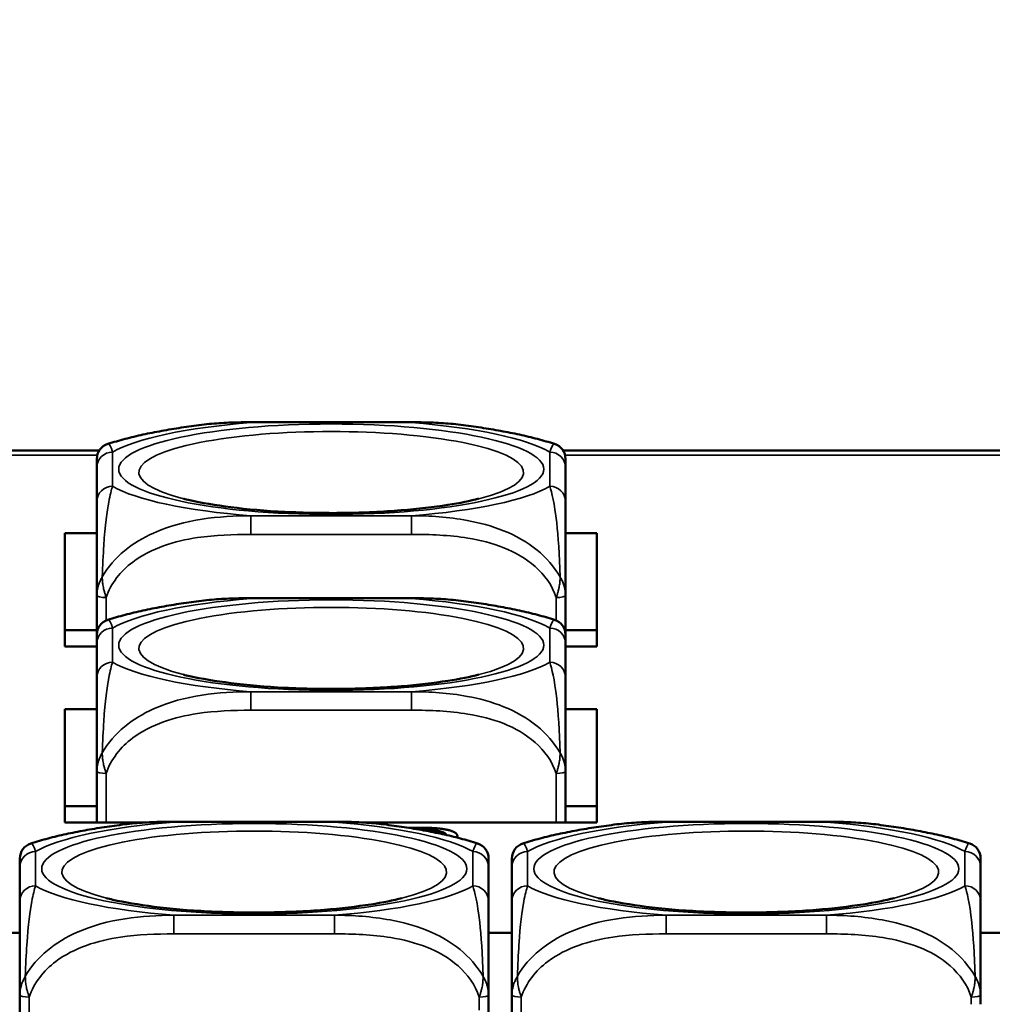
# Model space of a CAD drawing. Header units: inches. Extents: x 3.3 to 58.3, y 0.8 to 38.3.
# Tile 29 of 162: x 25.7 to 26.9, y 4 to 5.2. Entities that reach past the tile are written whole.
import ezdxf

# ---------------------------------------------------------------- set-up
doc = ezdxf.new("R2010")
doc.units = ezdxf.units.IN
doc.header["$MEASUREMENT"] = 0
for name, color, linetype, lineweight in [('Dimension (ANSI)', 7, 'Continuous', 25), ('Visible (ANSI)', 7, 'Continuous', 50), ('Visible Narrow (ANSI)', 7, 'Continuous', 35)]:
    doc.layers.add(name, color=color, linetype=linetype, lineweight=lineweight)
doc.styles.add('Note Text (ANSI)', font='tahoma.ttf')
doc.dimstyles.new('Default (ANSI)', dxfattribs={"dimtxt": 0.75, "dimasz": 0.098425, "dimexe": 0.125, "dimexo": 0.0625, "dimgap": 0.031496, "dimtad": 0, "dimtih": 1, "dimtoh": 1, "dimrnd": 1e-08, "dimzin": 4, "dimdsep": 46, "dimtxsty": 'Note Text (ANSI)', "dimcen": 0.09, "dimdle": 0.393701, "dimclrd": 256, "dimclre": 256, "dimclrt": 256, "dimadec": 0, "dimazin": 1, "dimtfac": 0.16, "dimtofl": 0, "dimtmove": 0, "dimatfit": 3, "dimfxl": 1, "dimtolj": 1, "dimtzin": 4, "dimlwd": -1, "dimlwe": -1, "dimarcsym": 0})

# ---------------------------------------------------------------- blocks, each defined once
blk = doc.blocks.new('*D5')
at = {"layer": 'Defpoints', "color": 0}
for p in [(42.8391, 9.2008), (21.1391, 4.6703), (42.8391, 4.6703)]:
    blk.add_point(p, dxfattribs=at)
at = {"layer": 'Dimension (ANSI)'}
for p, q in [((21.1391, 4.7328), (21.1391, 9.3258)), ((42.8391, 4.7328), (42.8391, 9.3258)), ((21.2375, 9.2008), (30.7235, 9.2008)), ((42.7406, 9.2008), (33.2546, 9.2008))]:
    blk.add_line(p, q, dxfattribs=at)
for points in [[(21.2375, 9.2172), (21.2375, 9.1844), (21.1391, 9.2008)], [(42.7406, 9.2172), (42.7406, 9.1844), (42.8391, 9.2008)]]:
    blk.add_solid(points, dxfattribs=at)
at = {"layer": 'Dimension (ANSI)', "insert": (30.755, 9.5914), "char_height": 0.75, "attachment_point": 1, "style": 'Note Text (ANSI)'}
blk.add_mtext('\\A1;21.70', dxfattribs=at)

msp = doc.modelspace()

# ---------------------------------------------------------------- linework, layer by layer
at = {"layer": 'Visible (ANSI)'}
for p, q in [((25.9697, 4.7117), (26.172, 4.7117)), ((25.4512, 4.676), (25.7785, 4.676)), ((26.3632, 4.676), (27.1125, 4.676)), ((25.7756, 4.6549), (25.7756, 4.6119)), ((26.3661, 4.6119), (26.3661, 4.6549)), ((25.7351, 4.4292), (25.7351, 4.5719)), ((25.7351, 4.5719), (25.7756, 4.5719)), ((26.3661, 4.5719), (26.4056, 4.5719)), ((26.4056, 4.5719), (26.4056, 4.4292)), ((25.7756, 4.4935), (25.7756, 4.4441)), ((25.9697, 4.4902), (26.172, 4.4902)), ((26.3661, 4.4441), (26.3661, 4.4935)), ((25.7756, 4.4498), (25.7351, 4.4498)), ((26.4056, 4.4498), (26.3661, 4.4498)), ((25.7756, 4.4292), (25.7351, 4.4292)), ((25.7756, 4.4333), (25.7756, 4.3903)), ((26.3661, 4.3903), (26.3661, 4.4333)), ((26.4056, 4.4292), (26.3661, 4.4292)), ((25.7351, 4.3504), (25.7756, 4.3504)), ((25.7351, 4.2077), (25.7351, 4.3504)), ((26.3661, 4.3504), (26.4056, 4.3504)), ((26.4056, 4.3504), (26.4056, 4.2077)), ((25.7756, 4.2719), (25.7756, 4.2077)), ((26.3661, 4.2077), (26.3661, 4.2719)), ((25.7756, 4.2283), (25.7351, 4.2283)), ((26.4056, 4.2283), (26.3661, 4.2283)), ((25.8377, 4.2077), (25.7351, 4.2077)), ((25.8727, 4.2085), (26.075, 4.2085)), ((26.4056, 4.2077), (26.11, 4.2077)), ((26.4927, 4.2085), (26.695, 4.2085)), ((26.1686, 4.2009), (26.1816, 4.2009)), ((26.2299, 4.1885), (26.2299, 4.1903)), ((25.6786, 4.1517), (25.6786, 4.1087)), ((26.2691, 4.1087), (26.2691, 4.1517)), ((26.2986, 4.1517), (26.2986, 4.1087)), ((26.8891, 4.1087), (26.8891, 4.1517)), ((25.6491, 4.0688), (25.6786, 4.0688)), ((26.2691, 4.0688), (26.2986, 4.0688)), ((26.8891, 4.0688), (26.9186, 4.0688)), ((25.6786, 3.9903), (25.6786, 3.9378)), ((26.2691, 3.9693), (26.2691, 3.9903)), ((26.2986, 3.9903), (26.2986, 3.9637)), ((26.8891, 3.9786), (26.8891, 3.9903))]:
    msp.add_line(p, q, dxfattribs=at)
for centre, start, end in [((25.7953, 4.6656), 107.6432, 180), ((26.3464, 4.6656), 0, 72.3568), ((25.7953, 4.4441), 107.6432, 180), ((26.3464, 4.4441), 0, 72.3568), ((25.6983, 4.1624), 107.6432, 180), ((26.2494, 4.1624), 0, 72.3568), ((26.3183, 4.1624), 107.6432, 180), ((26.8694, 4.1624), 0, 72.3568)]:
    msp.add_arc(centre, 0.0197, start, end, dxfattribs=at)
for points, degree, knots in [([(25.9076, 4.7085), (25.8989, 4.7074), (25.8904, 4.7062), (25.8736, 4.7037), (25.8654, 4.7023), (25.8493, 4.6994), (25.8414, 4.6978), (25.826, 4.6945), (25.8185, 4.6927), (25.8037, 4.6888), (25.7965, 4.6867), (25.7893, 4.6844)], 3, [3.667393, 3.667393, 3.667393, 3.667393, 3.7579435, 3.7579435, 3.8484939, 3.8484939, 3.9390443, 3.9390443, 4.0295947, 4.0295947, 4.1201451, 4.1201451, 4.1201451, 4.1201451]), ([(25.9076, 4.7085), (25.9118, 4.709), (25.916, 4.7095), (25.9243, 4.7102), (25.9285, 4.7105), (25.9368, 4.711), (25.941, 4.7112), (25.9493, 4.7115), (25.9534, 4.7116), (25.9616, 4.7117), (25.9656, 4.7117), (25.9697, 4.7117)], 3, [-0.408153, -0.408153, -0.408153, -0.408153, -0.3779132, -0.3779132, -0.3476733, -0.3476733, -0.3174335, -0.3174335, -0.2871936, -0.2871936, -0.2569537, -0.2569537, -0.2569537, -0.2569537]), ([(26.172, 4.7117), (26.1761, 4.7117), (26.1801, 4.7117), (26.1883, 4.7116), (26.1924, 4.7115), (26.2007, 4.7112), (26.2049, 4.711), (26.2132, 4.7105), (26.2174, 4.7102), (26.2257, 4.7095), (26.2299, 4.709), (26.2341, 4.7085)], 3, [0.2569517, 0.2569517, 0.2569517, 0.2569517, 0.2872237, 0.2872237, 0.3174956, 0.3174956, 0.3477676, 0.3477676, 0.3780395, 0.3780395, 0.4083115, 0.4083115, 0.4083115, 0.4083115]), ([(26.3524, 4.6844), (26.3453, 4.6867), (26.338, 4.6888), (26.3232, 4.6927), (26.3157, 4.6945), (26.3003, 4.6978), (26.2924, 4.6994), (26.2763, 4.7023), (26.2681, 4.7037), (26.2513, 4.7062), (26.2428, 4.7074), (26.2341, 4.7085)], 3, [2.1581559, 2.1581559, 2.1581559, 2.1581559, 2.2487063, 2.2487063, 2.3392567, 2.3392567, 2.4298072, 2.4298072, 2.5203576, 2.5203576, 2.610908, 2.610908, 2.610908, 2.610908]), ([(25.7756, 4.6656), (25.7756, 4.6656), (25.7756, 4.6655), (25.7756, 4.6651), (25.7756, 4.6637), (25.7756, 4.6597), (25.7756, 4.6549)], 3, [-0.469118, -0.469118, -0.469118, -0.469118, -0.427691, -0.427691, -0.427691, -0.2569517, -0.2569517, -0.2569517, -0.2569517]), ([(26.3661, 4.6549), (26.3661, 4.66), (26.3661, 4.6642), (26.3661, 4.6653), (26.3661, 4.6655), (26.3661, 4.6656), (26.3661, 4.6656)], 3, [0.2569537, 0.2569537, 0.2569537, 0.2569537, 0.4371919, 0.4371919, 0.4371919, 0.468946, 0.468946, 0.468946, 0.468946]), ([(26.257, 4.6155), (26.2463, 4.6127), (26.2329, 4.61), (26.2002, 4.6049), (26.1802, 4.6025), (26.1361, 4.599), (26.1118, 4.5979), (26.0622, 4.5972), (26.0368, 4.5977), (25.9883, 4.6001), (25.9652, 4.6021), (25.9247, 4.6072), (25.907, 4.6103), (25.8899, 4.6142), (25.8872, 4.6148), (25.8847, 4.6155)], 3, [5.410065, 5.410065, 5.410065, 5.410065, 5.649234, 5.649234, 5.925689, 5.925689, 6.220276, 6.220276, 6.52089, 6.52089, 6.81919, 6.81919, 7.104492, 7.104492, 7.16119, 7.16119, 7.16119, 7.16119]), ([(25.7756, 4.6119), (25.7756, 4.6068), (25.7756, 4.6008), (25.7756, 4.592), (25.7756, 4.5805), (25.7756, 4.5637), (25.7756, 4.5382), (25.7756, 4.5251), (25.7756, 4.5097), (25.7756, 4.4935)], 3, [0.2569537, 0.2569537, 0.2569537, 0.2569537, 0.4371919, 0.4371919, 0.4371919, 0.6739428, 0.6739428, 0.6739428, 0.7963818, 0.7963818, 0.7963818, 0.7963818]), ([(26.3661, 4.4935), (26.3661, 4.5126), (26.3661, 4.5307), (26.3661, 4.5453), (26.3661, 4.5679), (26.3661, 4.5829), (26.3661, 4.5934), (26.3661, 4.6015), (26.3661, 4.6071), (26.3661, 4.6119)], 3, [-0.7968224, -0.7968224, -0.7968224, -0.7968224, -0.6514613, -0.6514613, -0.6514613, -0.427691, -0.427691, -0.427691, -0.2569517, -0.2569517, -0.2569517, -0.2569517]), ([(25.9076, 4.4869), (25.9118, 4.4874), (25.916, 4.4879), (25.9243, 4.4886), (25.9285, 4.4889), (25.9368, 4.4894), (25.941, 4.4896), (25.9493, 4.4899), (25.9534, 4.49), (25.9616, 4.4901), (25.9656, 4.4902), (25.9697, 4.4902)], 3, [-0.408153, -0.408153, -0.408153, -0.408153, -0.3779132, -0.3779132, -0.3476733, -0.3476733, -0.3174335, -0.3174335, -0.2871936, -0.2871936, -0.2569537, -0.2569537, -0.2569537, -0.2569537]), ([(26.172, 4.4902), (26.1761, 4.4902), (26.1801, 4.4901), (26.1883, 4.49), (26.1924, 4.4899), (26.2007, 4.4896), (26.2049, 4.4894), (26.2132, 4.4889), (26.2174, 4.4886), (26.2257, 4.4879), (26.2299, 4.4874), (26.2341, 4.4869)], 3, [0.2569517, 0.2569517, 0.2569517, 0.2569517, 0.2872237, 0.2872237, 0.3174956, 0.3174956, 0.3477676, 0.3477676, 0.3780395, 0.3780395, 0.4083115, 0.4083115, 0.4083115, 0.4083115]), ([(25.9076, 4.4869), (25.8989, 4.4858), (25.8904, 4.4847), (25.8736, 4.4821), (25.8654, 4.4808), (25.8493, 4.4778), (25.8414, 4.4762), (25.826, 4.4729), (25.8185, 4.4711), (25.8037, 4.4672), (25.7965, 4.4651), (25.7893, 4.4628)], 3, [3.667393, 3.667393, 3.667393, 3.667393, 3.7579435, 3.7579435, 3.8484939, 3.8484939, 3.9390443, 3.9390443, 4.0295947, 4.0295947, 4.1201451, 4.1201451, 4.1201451, 4.1201451]), ([(26.3524, 4.4628), (26.3453, 4.4651), (26.338, 4.4672), (26.3232, 4.4711), (26.3157, 4.4729), (26.3003, 4.4762), (26.2924, 4.4778), (26.2763, 4.4808), (26.2681, 4.4821), (26.2513, 4.4847), (26.2428, 4.4858), (26.2341, 4.4869)], 3, [2.1581559, 2.1581559, 2.1581559, 2.1581559, 2.2487063, 2.2487063, 2.3392567, 2.3392567, 2.4298072, 2.4298072, 2.5203576, 2.5203576, 2.610908, 2.610908, 2.610908, 2.610908]), ([(25.7756, 4.4441), (25.7756, 4.4441), (25.7756, 4.4439), (25.7756, 4.4435), (25.7756, 4.4421), (25.7756, 4.4381), (25.7756, 4.4333)], 3, [-0.469118, -0.469118, -0.469118, -0.469118, -0.427691, -0.427691, -0.427691, -0.2569517, -0.2569517, -0.2569517, -0.2569517]), ([(26.3661, 4.4333), (26.3661, 4.4384), (26.3661, 4.4426), (26.3661, 4.4437), (26.3661, 4.4439), (26.3661, 4.4441), (26.3661, 4.4441)], 3, [0.2569537, 0.2569537, 0.2569537, 0.2569537, 0.4371919, 0.4371919, 0.4371919, 0.468946, 0.468946, 0.468946, 0.468946]), ([(26.257, 4.3939), (26.2463, 4.3912), (26.2329, 4.3884), (26.2002, 4.3833), (26.1802, 4.381), (26.1361, 4.3774), (26.1118, 4.3763), (26.0622, 4.3756), (26.0368, 4.3761), (25.9883, 4.3786), (25.9652, 4.3806), (25.9247, 4.3857), (25.907, 4.3887), (25.8899, 4.3926), (25.8872, 4.3932), (25.8847, 4.3939)], 3, [5.410065, 5.410065, 5.410065, 5.410065, 5.649234, 5.649234, 5.925689, 5.925689, 6.220276, 6.220276, 6.52089, 6.52089, 6.81919, 6.81919, 7.104492, 7.104492, 7.16119, 7.16119, 7.16119, 7.16119]), ([(25.7756, 4.3903), (25.7756, 4.3852), (25.7756, 4.3792), (25.7756, 4.3704), (25.7756, 4.3589), (25.7756, 4.3421), (25.7756, 4.3166), (25.7756, 4.3035), (25.7756, 4.2881), (25.7756, 4.2719)], 3, [0.2569537, 0.2569537, 0.2569537, 0.2569537, 0.4371919, 0.4371919, 0.4371919, 0.6739428, 0.6739428, 0.6739428, 0.7963818, 0.7963818, 0.7963818, 0.7963818]), ([(26.3661, 4.2719), (26.3661, 4.291), (26.3661, 4.3091), (26.3661, 4.3238), (26.3661, 4.3463), (26.3661, 4.3613), (26.3661, 4.3718), (26.3661, 4.3799), (26.3661, 4.3855), (26.3661, 4.3903)], 3, [-0.7968224, -0.7968224, -0.7968224, -0.7968224, -0.6514613, -0.6514613, -0.6514613, -0.427691, -0.427691, -0.427691, -0.2569517, -0.2569517, -0.2569517, -0.2569517]), ([(25.8106, 4.2053), (25.8019, 4.2042), (25.7934, 4.203), (25.7766, 4.2005), (25.7684, 4.1991), (25.7523, 4.1962), (25.7444, 4.1946), (25.729, 4.1913), (25.7215, 4.1895), (25.7067, 4.1856), (25.6995, 4.1835), (25.6923, 4.1812)], 3, [3.667393, 3.667393, 3.667393, 3.667393, 3.7579435, 3.7579435, 3.8484939, 3.8484939, 3.9390443, 3.9390443, 4.0295947, 4.0295947, 4.1201451, 4.1201451, 4.1201451, 4.1201451]), ([(25.8106, 4.2053), (25.8148, 4.2058), (25.819, 4.2063), (25.8273, 4.207), (25.8315, 4.2073), (25.8398, 4.2078), (25.844, 4.208), (25.8523, 4.2083), (25.8564, 4.2084), (25.8646, 4.2085), (25.8686, 4.2085), (25.8727, 4.2085)], 3, [-0.408153, -0.408153, -0.408153, -0.408153, -0.3779132, -0.3779132, -0.3476733, -0.3476733, -0.3174335, -0.3174335, -0.2871936, -0.2871936, -0.2569537, -0.2569537, -0.2569537, -0.2569537]), ([(26.075, 4.2085), (26.0791, 4.2085), (26.0831, 4.2085), (26.0913, 4.2084), (26.0954, 4.2083), (26.1037, 4.208), (26.1079, 4.2078), (26.1162, 4.2073), (26.1204, 4.207), (26.1287, 4.2063), (26.1329, 4.2058), (26.1371, 4.2053)], 3, [0.2569517, 0.2569517, 0.2569517, 0.2569517, 0.2872237, 0.2872237, 0.3174956, 0.3174956, 0.3477676, 0.3477676, 0.3780395, 0.3780395, 0.4083115, 0.4083115, 0.4083115, 0.4083115]), ([(26.2554, 4.1812), (26.2483, 4.1835), (26.241, 4.1856), (26.2262, 4.1895), (26.2187, 4.1913), (26.2033, 4.1946), (26.1954, 4.1962), (26.1793, 4.1991), (26.1711, 4.2005), (26.1543, 4.203), (26.1458, 4.2042), (26.1371, 4.2053)], 3, [2.1581559, 2.1581559, 2.1581559, 2.1581559, 2.2487063, 2.2487063, 2.3392567, 2.3392567, 2.4298072, 2.4298072, 2.5203576, 2.5203576, 2.610908, 2.610908, 2.610908, 2.610908]), ([(26.4306, 4.2053), (26.4219, 4.2042), (26.4134, 4.203), (26.3966, 4.2005), (26.3884, 4.1991), (26.3723, 4.1962), (26.3644, 4.1946), (26.349, 4.1913), (26.3415, 4.1895), (26.3267, 4.1856), (26.3195, 4.1835), (26.3123, 4.1812)], 3, [3.667393, 3.667393, 3.667393, 3.667393, 3.7579435, 3.7579435, 3.8484939, 3.8484939, 3.9390443, 3.9390443, 4.0295947, 4.0295947, 4.1201451, 4.1201451, 4.1201451, 4.1201451]), ([(26.4306, 4.2053), (26.4348, 4.2058), (26.439, 4.2063), (26.4473, 4.207), (26.4515, 4.2073), (26.4598, 4.2078), (26.464, 4.208), (26.4723, 4.2083), (26.4764, 4.2084), (26.4846, 4.2085), (26.4886, 4.2085), (26.4927, 4.2085)], 3, [-0.408153, -0.408153, -0.408153, -0.408153, -0.3779132, -0.3779132, -0.3476733, -0.3476733, -0.3174335, -0.3174335, -0.2871936, -0.2871936, -0.2569537, -0.2569537, -0.2569537, -0.2569537]), ([(26.695, 4.2085), (26.6991, 4.2085), (26.7031, 4.2085), (26.7113, 4.2084), (26.7154, 4.2083), (26.7237, 4.208), (26.7279, 4.2078), (26.7362, 4.2073), (26.7404, 4.207), (26.7487, 4.2063), (26.7529, 4.2058), (26.7571, 4.2053)], 3, [0.2569517, 0.2569517, 0.2569517, 0.2569517, 0.2872237, 0.2872237, 0.3174956, 0.3174956, 0.3477676, 0.3477676, 0.3780395, 0.3780395, 0.4083115, 0.4083115, 0.4083115, 0.4083115]), ([(26.8754, 4.1812), (26.8683, 4.1835), (26.861, 4.1856), (26.8462, 4.1895), (26.8387, 4.1913), (26.8233, 4.1946), (26.8154, 4.1962), (26.7993, 4.1991), (26.7911, 4.2005), (26.7743, 4.203), (26.7658, 4.2042), (26.7571, 4.2053)], 3, [2.1581559, 2.1581559, 2.1581559, 2.1581559, 2.2487063, 2.2487063, 2.3392567, 2.3392567, 2.4298072, 2.4298072, 2.5203576, 2.5203576, 2.610908, 2.610908, 2.610908, 2.610908]), ([(26.1986, 4.1979), (26.206, 4.1973), (26.2151, 4.1941), (26.216, 4.1918)], 2, [-2, -2, -2, -1, -0.227114, -0.227114, -0.227114]), ([(26.2138, 4.1923), (26.2127, 4.193), (26.206, 4.1954), (26.1986, 4.196)], 2, [0.69387, 0.69387, 0.69387, 1, 2, 2, 2]), ([(25.6786, 4.1624), (25.6786, 4.1624), (25.6786, 4.1623), (25.6786, 4.1619), (25.6786, 4.1605), (25.6786, 4.1565), (25.6786, 4.1517)], 3, [-0.469118, -0.469118, -0.469118, -0.469118, -0.427691, -0.427691, -0.427691, -0.2569517, -0.2569517, -0.2569517, -0.2569517]), ([(26.2691, 4.1517), (26.2691, 4.1568), (26.2691, 4.161), (26.2691, 4.1621), (26.2691, 4.1623), (26.2691, 4.1624), (26.2691, 4.1624)], 3, [0.2569537, 0.2569537, 0.2569537, 0.2569537, 0.4371919, 0.4371919, 0.4371919, 0.468946, 0.468946, 0.468946, 0.468946]), ([(26.2986, 4.1624), (26.2986, 4.1624), (26.2986, 4.1623), (26.2986, 4.1619), (26.2986, 4.1605), (26.2986, 4.1565), (26.2986, 4.1517)], 3, [-0.469118, -0.469118, -0.469118, -0.469118, -0.427691, -0.427691, -0.427691, -0.2569517, -0.2569517, -0.2569517, -0.2569517]), ([(26.8891, 4.1517), (26.8891, 4.1568), (26.8891, 4.161), (26.8891, 4.1621), (26.8891, 4.1623), (26.8891, 4.1624), (26.8891, 4.1624)], 3, [0.2569537, 0.2569537, 0.2569537, 0.2569537, 0.4371919, 0.4371919, 0.4371919, 0.468946, 0.468946, 0.468946, 0.468946]), ([(25.6786, 4.1087), (25.6786, 4.1036), (25.6786, 4.0976), (25.6786, 4.0888), (25.6786, 4.0773), (25.6786, 4.0605), (25.6786, 4.035), (25.6786, 4.0219), (25.6786, 4.0065), (25.6786, 3.9903)], 3, [0.2569537, 0.2569537, 0.2569537, 0.2569537, 0.4371919, 0.4371919, 0.4371919, 0.6739428, 0.6739428, 0.6739428, 0.7963818, 0.7963818, 0.7963818, 0.7963818]), ([(26.16, 4.1123), (26.1493, 4.1095), (26.1359, 4.1068), (26.1032, 4.1017), (26.0832, 4.0993), (26.0391, 4.0958), (26.0148, 4.0947), (25.9652, 4.094), (25.9398, 4.0945), (25.8913, 4.0969), (25.8682, 4.0989), (25.8277, 4.104), (25.81, 4.1071), (25.7929, 4.111), (25.7902, 4.1116), (25.7877, 4.1123)], 3, [5.410065, 5.410065, 5.410065, 5.410065, 5.649234, 5.649234, 5.925689, 5.925689, 6.220276, 6.220276, 6.52089, 6.52089, 6.81919, 6.81919, 7.104492, 7.104492, 7.16119, 7.16119, 7.16119, 7.16119]), ([(26.2691, 3.9903), (26.2691, 4.0094), (26.2691, 4.0275), (26.2691, 4.0421), (26.2691, 4.0647), (26.2691, 4.0797), (26.2691, 4.0902), (26.2691, 4.0983), (26.2691, 4.1039), (26.2691, 4.1087)], 3, [-0.7968224, -0.7968224, -0.7968224, -0.7968224, -0.6514613, -0.6514613, -0.6514613, -0.427691, -0.427691, -0.427691, -0.2569517, -0.2569517, -0.2569517, -0.2569517]), ([(26.2986, 4.1087), (26.2986, 4.1036), (26.2986, 4.0976), (26.2986, 4.0888), (26.2986, 4.0773), (26.2986, 4.0605), (26.2986, 4.035), (26.2986, 4.0219), (26.2986, 4.0065), (26.2986, 3.9903)], 3, [0.2569537, 0.2569537, 0.2569537, 0.2569537, 0.4371919, 0.4371919, 0.4371919, 0.6739428, 0.6739428, 0.6739428, 0.7963818, 0.7963818, 0.7963818, 0.7963818]), ([(26.78, 4.1123), (26.7693, 4.1095), (26.7559, 4.1068), (26.7232, 4.1017), (26.7032, 4.0993), (26.6591, 4.0958), (26.6348, 4.0947), (26.5852, 4.094), (26.5598, 4.0945), (26.5113, 4.0969), (26.4882, 4.0989), (26.4477, 4.104), (26.43, 4.1071), (26.4129, 4.111), (26.4102, 4.1116), (26.4077, 4.1123)], 3, [5.410065, 5.410065, 5.410065, 5.410065, 5.649234, 5.649234, 5.925689, 5.925689, 6.220276, 6.220276, 6.52089, 6.52089, 6.81919, 6.81919, 7.104492, 7.104492, 7.16119, 7.16119, 7.16119, 7.16119]), ([(26.8891, 3.9903), (26.8891, 4.0094), (26.8891, 4.0275), (26.8891, 4.0421), (26.8891, 4.0647), (26.8891, 4.0797), (26.8891, 4.0902), (26.8891, 4.0983), (26.8891, 4.1039), (26.8891, 4.1087)], 3, [-0.7968224, -0.7968224, -0.7968224, -0.7968224, -0.6514613, -0.6514613, -0.6514613, -0.427691, -0.427691, -0.427691, -0.2569517, -0.2569517, -0.2569517, -0.2569517])]:
    msp.add_open_spline(points, degree=degree, knots=knots, dxfattribs=at)
for points in [[(26.1816, 4.2009), (26.1933, 4.2009), (26.1995, 4.2006)], [(26.1836, 4.1983), (26.1937, 4.1983), (26.1986, 4.1979)], [(26.1986, 4.196), (26.1972, 4.1961), (26.1954, 4.1962)], [(26.1995, 4.2006), (26.2081, 4.2001), (26.2141, 4.199)], [(26.2141, 4.199), (26.222, 4.1976), (26.2299, 4.1932), (26.2299, 4.1903)], [(26.2299, 4.1903), (26.2299, 4.1894), (26.2295, 4.1886)]]:
    msp.add_open_spline(points, degree=2, dxfattribs=at)
at = {"layer": 'Visible Narrow (ANSI)'}
for p, q in [((25.9697, 4.7117), (25.9697, 4.7113)), ((25.9697, 4.7113), (26.172, 4.7113)), ((26.172, 4.7117), (26.172, 4.7113)), ((25.7761, 4.6703), (25.4536, 4.6703)), ((25.7953, 4.6311), (25.7953, 4.6742)), ((26.3464, 4.6742), (26.3464, 4.6311)), ((27.1101, 4.6703), (26.3656, 4.6703)), ((26.172, 4.594), (25.9697, 4.594)), ((25.9697, 4.5705), (25.9697, 4.594)), ((26.172, 4.5705), (26.172, 4.594)), ((25.9697, 4.5705), (26.172, 4.5705)), ((25.7874, 4.4621), (25.7874, 4.491)), ((25.9697, 4.4902), (25.9697, 4.4897)), ((25.9697, 4.4897), (26.172, 4.4897)), ((26.172, 4.4902), (26.172, 4.4897)), ((26.3543, 4.491), (26.3543, 4.4621)), ((25.7953, 4.4095), (25.7953, 4.4526)), ((26.3464, 4.4526), (26.3464, 4.4095)), ((26.172, 4.3724), (25.9697, 4.3724)), ((25.9697, 4.349), (25.9697, 4.3724)), ((26.172, 4.349), (26.172, 4.3724)), ((25.9697, 4.349), (26.172, 4.349)), ((25.7874, 4.2077), (25.7874, 4.2694)), ((26.3543, 4.2694), (26.3543, 4.2077)), ((25.8727, 4.2085), (25.8727, 4.2081)), ((25.8727, 4.2081), (26.075, 4.2081)), ((26.075, 4.2085), (26.075, 4.2081)), ((26.4927, 4.2085), (26.4927, 4.2081)), ((26.4927, 4.2081), (26.695, 4.2081)), ((26.695, 4.2085), (26.695, 4.2081)), ((26.1986, 4.196), (26.1986, 4.1979)), ((25.6983, 4.1279), (25.6983, 4.171)), ((26.2494, 4.171), (26.2494, 4.1279)), ((26.3183, 4.1279), (26.3183, 4.171)), ((26.8694, 4.171), (26.8694, 4.1279)), ((26.075, 4.0908), (25.8727, 4.0908)), ((25.8727, 4.0673), (25.8727, 4.0908)), ((26.075, 4.0673), (26.075, 4.0908)), ((26.695, 4.0908), (26.4927, 4.0908)), ((26.4927, 4.0673), (26.4927, 4.0908)), ((26.695, 4.0673), (26.695, 4.0908)), ((25.8727, 4.0673), (26.075, 4.0673)), ((26.4927, 4.0673), (26.695, 4.0673)), ((25.6904, 3.9504), (25.6904, 3.9878)), ((26.2573, 3.9878), (26.2573, 3.9712)), ((26.3104, 3.9611), (26.3104, 3.9878)), ((26.8773, 3.9878), (26.8773, 3.9786))]:
    msp.add_line(p, q, dxfattribs=at)
for centre, major_axis, ratio, start_param, end_param in [((26.0709, 4.6526), (-0.2936, 0), 0.21286, 5.064156, 5.931419), ((26.0709, 4.6485), (-0.2424, 0), 0.21286, 2.446359, 6.978419), ((26.0709, 4.6526), (0.2936, 0), 0.21286, 0.351767, 1.21903), ((25.7953, 4.6549), (-0.0197, 0), 0.977083, 4.712389, 6.283185), ((26.3464, 4.6549), (0.0197, 0), 0.977083, 0, 1.570796), ((25.7953, 4.6119), (-0.0197, 0), 0.977083, 4.712389, 6.283185), ((26.0709, 4.6526), (-0.2936, 0), 0.21286, 0.351767, 1.21903), ((26.0709, 4.6526), (0.2936, 0), 0.21286, 5.064156, 5.931419), ((26.3464, 4.6119), (0.0197, 0), 0.977083, 0, 1.570796), ((25.7874, 4.4935), (-0.0118, 0), 0.21286, 0, 1.570796), ((26.0709, 4.431), (-0.2936, 0), 0.21286, 5.064156, 5.931419), ((26.0709, 4.431), (0.2936, 0), 0.21286, 0.351767, 1.21903), ((26.3543, 4.4935), (0.0118, 0), 0.21286, 4.712389, 6.283185), ((26.0709, 4.427), (-0.2424, 0), 0.21286, 2.446359, 6.978419), ((25.7953, 4.4333), (-0.0197, 0), 0.977083, 4.712389, 6.283185), ((26.3464, 4.4333), (0.0197, 0), 0.977083, 0, 1.570796), ((25.7953, 4.3903), (-0.0197, 0), 0.977083, 4.712389, 6.283185), ((26.0709, 4.431), (-0.2936, 0), 0.21286, 0.351767, 1.21903), ((26.0709, 4.431), (0.2936, 0), 0.21286, 5.064156, 5.931419), ((26.3464, 4.3903), (0.0197, 0), 0.977083, 0, 1.570796), ((25.7874, 4.2719), (-0.0118, 0), 0.21286, 0, 1.570796), ((26.3543, 4.2719), (0.0118, 0), 0.21286, 4.712389, 6.283185), ((25.9739, 4.1494), (-0.2936, 0), 0.21286, 5.064156, 5.931419), ((25.9739, 4.1494), (0.2936, 0), 0.21286, 0.351767, 1.21903), ((26.5939, 4.1494), (-0.2936, 0), 0.21286, 5.064156, 5.931419), ((26.5939, 4.1494), (0.2936, 0), 0.21286, 0.351767, 1.21903), ((25.9739, 4.1453), (-0.2424, 0), 0.21286, 2.446359, 6.978419), ((26.5939, 4.1453), (-0.2424, 0), 0.21286, 2.446359, 6.978419), ((25.6983, 4.1517), (-0.0197, 0), 0.977083, 4.712389, 6.283185), ((26.2494, 4.1517), (0.0197, 0), 0.977083, 0, 1.570796), ((26.3183, 4.1517), (-0.0197, 0), 0.977083, 4.712389, 6.283185), ((26.8694, 4.1517), (0.0197, 0), 0.977083, 0, 1.570796), ((25.6983, 4.1087), (-0.0197, 0), 0.977083, 4.712389, 6.283185), ((25.9739, 4.1494), (-0.2936, 0), 0.21286, 0.351767, 1.21903), ((25.9739, 4.1494), (0.2936, 0), 0.21286, 5.064156, 5.931419), ((26.2494, 4.1087), (0.0197, 0), 0.977083, 0, 1.570796), ((26.3183, 4.1087), (-0.0197, 0), 0.977083, 4.712389, 6.283185), ((26.5939, 4.1494), (-0.2936, 0), 0.21286, 0.351767, 1.21903), ((26.5939, 4.1494), (0.2936, 0), 0.21286, 5.064156, 5.931419), ((26.8694, 4.1087), (0.0197, 0), 0.977083, 0, 1.570796), ((25.6904, 3.9903), (-0.0118, 0), 0.21286, 0, 1.570796), ((26.2573, 3.9903), (0.0118, 0), 0.21286, 4.712389, 6.283185), ((26.3104, 3.9903), (-0.0118, 0), 0.21286, 0, 1.570796), ((26.8773, 3.9903), (0.0118, 0), 0.21286, 4.712389, 6.283185)]:
    msp.add_ellipse(centre, major_axis=major_axis, ratio=ratio, start_param=start_param, end_param=end_param, dxfattribs=at)
for centre in [(26.0709, 4.6526), (26.0709, 4.431), (25.9739, 4.1494), (26.5939, 4.1494)]:
    msp.add_ellipse(centre, major_axis=(-0.2678, 0), ratio=0.21286, dxfattribs=at)
for points in [[(25.9076, 4.7085), (25.9284, 4.7112), (25.949, 4.7118), (25.9697, 4.7113)], [(26.172, 4.7113), (26.1925, 4.7116), (26.2135, 4.7113), (26.2344, 4.7086)], [(25.7953, 4.6742), (25.7936, 4.6804), (25.7914, 4.6853), (25.7893, 4.6845)], [(25.9076, 4.4869), (25.9284, 4.4896), (25.949, 4.4903), (25.9697, 4.4897)], [(26.172, 4.4897), (26.1925, 4.49), (26.2135, 4.4897), (26.2344, 4.4871)], [(25.7953, 4.4526), (25.7936, 4.4588), (25.7914, 4.4637), (25.7893, 4.4629)], [(25.8106, 4.2053), (25.8314, 4.208), (25.852, 4.2086), (25.8727, 4.2081)], [(26.075, 4.2081), (26.0955, 4.2084), (26.1165, 4.2081), (26.1374, 4.2054)], [(26.4306, 4.2053), (26.4514, 4.208), (26.472, 4.2086), (26.4927, 4.2081)], [(26.695, 4.2081), (26.7155, 4.2084), (26.7365, 4.2081), (26.7574, 4.2054)], [(25.6983, 4.171), (25.6966, 4.1772), (25.6944, 4.1821), (25.6923, 4.1813)], [(26.3183, 4.171), (26.3166, 4.1772), (26.3144, 4.1821), (26.3123, 4.1813)]]:
    msp.add_open_spline(points, degree=3, dxfattribs=at)
for points, knots in [([(26.3524, 4.6844), (26.352, 4.6845), (26.3516, 4.6844), (26.3495, 4.6831), (26.3479, 4.6795), (26.3464, 4.6742)], [-0.468946, -0.468946, -0.468946, -0.468946, -0.427691, -0.427691, -0.2569537, -0.2569537, -0.2569537, -0.2569537]), ([(25.7824, 4.517), (25.7829, 4.5313), (25.7836, 4.545), (25.786, 4.5824), (25.7883, 4.5996), (25.7922, 4.6202), (25.7939, 4.6265), (25.7953, 4.6311)], [-0.7478145, -0.7478145, -0.7478145, -0.7478145, -0.6493253, -0.6493253, -0.427691, -0.427691, -0.2569537, -0.2569537, -0.2569537, -0.2569537]), ([(26.3464, 4.6311), (26.3488, 4.6226), (26.3521, 4.6108), (26.3568, 4.5684), (26.3584, 4.5452), (26.3593, 4.517)], [0.2569517, 0.2569517, 0.2569517, 0.2569517, 0.5559983, 0.5559983, 0.7482818, 0.7482818, 0.7482818, 0.7482818]), ([(25.9697, 4.594), (25.9292, 4.5936), (25.8869, 4.5901), (25.8212, 4.5607), (25.7968, 4.5423), (25.7824, 4.517)], [0.2569517, 0.2569517, 0.2569517, 0.2569517, 0.5559983, 0.5559983, 0.7482818, 0.7482818, 0.7482818, 0.7482818]), ([(26.3593, 4.517), (26.3516, 4.5298), (26.3416, 4.5415), (26.3046, 4.5715), (26.2729, 4.5824), (26.2186, 4.5924), (26.1954, 4.594), (26.172, 4.594)], [-0.7478145, -0.7478145, -0.7478145, -0.7478145, -0.6493253, -0.6493253, -0.427691, -0.427691, -0.2569537, -0.2569537, -0.2569537, -0.2569537]), ([(25.7874, 4.491), (25.7931, 4.5088), (25.8056, 4.5243), (25.8208, 4.5357), (25.8443, 4.5533), (25.8734, 4.5621), (25.9025, 4.5664), (25.9246, 4.5697), (25.9473, 4.5705), (25.9697, 4.5705)], [-0.7968224, -0.7968224, -0.7968224, -0.7968224, -0.6514613, -0.6514613, -0.6514613, -0.427691, -0.427691, -0.427691, -0.2569517, -0.2569517, -0.2569517, -0.2569517]), ([(26.172, 4.5705), (26.1957, 4.5705), (26.2197, 4.5696), (26.243, 4.5658), (26.2737, 4.5608), (26.3046, 4.5506), (26.3278, 4.5301), (26.3398, 4.5195), (26.3495, 4.5061), (26.3543, 4.491)], [0.2569537, 0.2569537, 0.2569537, 0.2569537, 0.4371919, 0.4371919, 0.4371919, 0.6739428, 0.6739428, 0.6739428, 0.7963818, 0.7963818, 0.7963818, 0.7963818]), ([(25.7824, 4.517), (25.7816, 4.5156), (25.7808, 4.5142), (25.7794, 4.5111), (25.7787, 4.5095), (25.7778, 4.5069), (25.7775, 4.5059), (25.7771, 4.5044), (25.7769, 4.5039), (25.7766, 4.5026), (25.7765, 4.5018), (25.7761, 4.4998), (25.7759, 4.4986), (25.7756, 4.4961), (25.7756, 4.4948), (25.7756, 4.4935)], [-0.00023197, -0.00023197, -0.00023197, -0.00023197, 0.00913095, 0.00913095, 0.01983142, 0.01983142, 0.02651922, 0.02651922, 0.02986312, 0.02986312, 0.03521335, 0.03521335, 0.04377373, 0.04377373, 0.0532704, 0.0532704, 0.0532704, 0.0532704]), ([(25.7874, 4.491), (25.7869, 4.4924), (25.7864, 4.4938), (25.7855, 4.4966), (25.7851, 4.4979), (25.7845, 4.5001), (25.7843, 4.501), (25.784, 4.5024), (25.7839, 4.5029), (25.7835, 4.5046), (25.7833, 4.5057), (25.7829, 4.5086), (25.7827, 4.5104), (25.7825, 4.5138), (25.7824, 4.5154), (25.7824, 4.517)], [-0.0532704, -0.0532704, -0.0532704, -0.0532704, -0.04377373, -0.04377373, -0.03521335, -0.03521335, -0.02986312, -0.02986312, -0.02651922, -0.02651922, -0.01983142, -0.01983142, -0.00913095, -0.00913095, 0.00023197, 0.00023197, 0.00023197, 0.00023197]), ([(26.3593, 4.517), (26.3593, 4.5154), (26.3592, 4.5138), (26.359, 4.5104), (26.3588, 4.5086), (26.3584, 4.5057), (26.3582, 4.5046), (26.3578, 4.5029), (26.3577, 4.5024), (26.3574, 4.501), (26.3572, 4.5001), (26.3566, 4.4979), (26.3562, 4.4966), (26.3554, 4.4938), (26.3549, 4.4924), (26.3543, 4.491)], [-0.00023197, -0.00023197, -0.00023197, -0.00023197, 0.00913095, 0.00913095, 0.01983142, 0.01983142, 0.02651922, 0.02651922, 0.02986312, 0.02986312, 0.03521335, 0.03521335, 0.04377373, 0.04377373, 0.0532704, 0.0532704, 0.0532704, 0.0532704]), ([(26.3661, 4.4935), (26.3661, 4.4948), (26.3661, 4.4961), (26.3658, 4.4986), (26.3656, 4.4998), (26.3652, 4.5018), (26.3651, 4.5026), (26.3648, 4.5039), (26.3646, 4.5044), (26.3642, 4.5059), (26.3639, 4.5069), (26.363, 4.5095), (26.3623, 4.5111), (26.3609, 4.5142), (26.3601, 4.5156), (26.3593, 4.517)], [-0.0532704, -0.0532704, -0.0532704, -0.0532704, -0.04377373, -0.04377373, -0.03521335, -0.03521335, -0.02986312, -0.02986312, -0.02651922, -0.02651922, -0.01983142, -0.01983142, -0.00913095, -0.00913095, 0.00023197, 0.00023197, 0.00023197, 0.00023197]), ([(26.3524, 4.4628), (26.352, 4.4629), (26.3516, 4.4629), (26.3495, 4.4615), (26.3479, 4.4579), (26.3464, 4.4526)], [-0.468946, -0.468946, -0.468946, -0.468946, -0.427691, -0.427691, -0.2569537, -0.2569537, -0.2569537, -0.2569537]), ([(25.7824, 4.2954), (25.7829, 4.3097), (25.7836, 4.3234), (25.786, 4.3608), (25.7883, 4.378), (25.7922, 4.3986), (25.7939, 4.4049), (25.7953, 4.4095)], [-0.7478145, -0.7478145, -0.7478145, -0.7478145, -0.6493253, -0.6493253, -0.427691, -0.427691, -0.2569537, -0.2569537, -0.2569537, -0.2569537]), ([(26.3464, 4.4095), (26.3488, 4.401), (26.3521, 4.3893), (26.3568, 4.3468), (26.3584, 4.3236), (26.3593, 4.2954)], [0.2569517, 0.2569517, 0.2569517, 0.2569517, 0.5559983, 0.5559983, 0.7482818, 0.7482818, 0.7482818, 0.7482818]), ([(25.9697, 4.3724), (25.9292, 4.372), (25.8869, 4.3685), (25.8212, 4.3391), (25.7968, 4.3208), (25.7824, 4.2954)], [0.2569517, 0.2569517, 0.2569517, 0.2569517, 0.5559983, 0.5559983, 0.7482818, 0.7482818, 0.7482818, 0.7482818]), ([(26.3593, 4.2954), (26.3516, 4.3082), (26.3416, 4.3199), (26.3046, 4.3499), (26.2729, 4.3609), (26.2186, 4.3708), (26.1954, 4.3724), (26.172, 4.3724)], [-0.7478145, -0.7478145, -0.7478145, -0.7478145, -0.6493253, -0.6493253, -0.427691, -0.427691, -0.2569537, -0.2569537, -0.2569537, -0.2569537]), ([(25.7874, 4.2694), (25.7931, 4.2873), (25.8056, 4.3027), (25.8208, 4.3141), (25.8443, 4.3317), (25.8734, 4.3405), (25.9025, 4.3448), (25.9246, 4.3482), (25.9473, 4.349), (25.9697, 4.349)], [-0.7968224, -0.7968224, -0.7968224, -0.7968224, -0.6514613, -0.6514613, -0.6514613, -0.427691, -0.427691, -0.427691, -0.2569517, -0.2569517, -0.2569517, -0.2569517]), ([(26.172, 4.349), (26.1957, 4.349), (26.2197, 4.3481), (26.243, 4.3442), (26.2737, 4.3392), (26.3046, 4.329), (26.3278, 4.3085), (26.3398, 4.2979), (26.3495, 4.2845), (26.3543, 4.2694)], [0.2569537, 0.2569537, 0.2569537, 0.2569537, 0.4371919, 0.4371919, 0.4371919, 0.6739428, 0.6739428, 0.6739428, 0.7963818, 0.7963818, 0.7963818, 0.7963818]), ([(25.7824, 4.2954), (25.7816, 4.294), (25.7808, 4.2926), (25.7794, 4.2895), (25.7787, 4.2879), (25.7778, 4.2853), (25.7775, 4.2843), (25.7771, 4.2828), (25.7769, 4.2823), (25.7766, 4.281), (25.7765, 4.2802), (25.7761, 4.2782), (25.7759, 4.277), (25.7756, 4.2745), (25.7756, 4.2732), (25.7756, 4.2719)], [-0.00023197, -0.00023197, -0.00023197, -0.00023197, 0.00913095, 0.00913095, 0.01983142, 0.01983142, 0.02651922, 0.02651922, 0.02986312, 0.02986312, 0.03521335, 0.03521335, 0.04377373, 0.04377373, 0.0532704, 0.0532704, 0.0532704, 0.0532704]), ([(25.7874, 4.2694), (25.7869, 4.2708), (25.7864, 4.2722), (25.7855, 4.275), (25.7851, 4.2763), (25.7845, 4.2785), (25.7843, 4.2794), (25.784, 4.2808), (25.7839, 4.2814), (25.7835, 4.283), (25.7833, 4.2841), (25.7829, 4.287), (25.7827, 4.2888), (25.7825, 4.2922), (25.7824, 4.2938), (25.7824, 4.2954)], [-0.0532704, -0.0532704, -0.0532704, -0.0532704, -0.04377373, -0.04377373, -0.03521335, -0.03521335, -0.02986312, -0.02986312, -0.02651922, -0.02651922, -0.01983142, -0.01983142, -0.00913095, -0.00913095, 0.00023197, 0.00023197, 0.00023197, 0.00023197]), ([(26.3593, 4.2954), (26.3593, 4.2938), (26.3592, 4.2922), (26.359, 4.2888), (26.3588, 4.287), (26.3584, 4.2841), (26.3582, 4.283), (26.3578, 4.2814), (26.3577, 4.2808), (26.3574, 4.2794), (26.3572, 4.2785), (26.3566, 4.2763), (26.3562, 4.275), (26.3554, 4.2722), (26.3549, 4.2708), (26.3543, 4.2694)], [-0.00023197, -0.00023197, -0.00023197, -0.00023197, 0.00913095, 0.00913095, 0.01983142, 0.01983142, 0.02651922, 0.02651922, 0.02986312, 0.02986312, 0.03521335, 0.03521335, 0.04377373, 0.04377373, 0.0532704, 0.0532704, 0.0532704, 0.0532704]), ([(26.3661, 4.2719), (26.3661, 4.2732), (26.3661, 4.2745), (26.3658, 4.277), (26.3656, 4.2782), (26.3652, 4.2802), (26.3651, 4.281), (26.3648, 4.2823), (26.3646, 4.2828), (26.3642, 4.2843), (26.3639, 4.2853), (26.363, 4.2879), (26.3623, 4.2895), (26.3609, 4.2926), (26.3601, 4.294), (26.3593, 4.2954)], [-0.0532704, -0.0532704, -0.0532704, -0.0532704, -0.04377373, -0.04377373, -0.03521335, -0.03521335, -0.02986312, -0.02986312, -0.02651922, -0.02651922, -0.01983142, -0.01983142, -0.00913095, -0.00913095, 0.00023197, 0.00023197, 0.00023197, 0.00023197]), ([(26.2554, 4.1812), (26.255, 4.1813), (26.2546, 4.1812), (26.2525, 4.1799), (26.2509, 4.1763), (26.2494, 4.171)], [-0.468946, -0.468946, -0.468946, -0.468946, -0.427691, -0.427691, -0.2569537, -0.2569537, -0.2569537, -0.2569537]), ([(26.8754, 4.1812), (26.875, 4.1813), (26.8746, 4.1812), (26.8725, 4.1799), (26.8709, 4.1763), (26.8694, 4.171)], [-0.468946, -0.468946, -0.468946, -0.468946, -0.427691, -0.427691, -0.2569537, -0.2569537, -0.2569537, -0.2569537]), ([(25.6854, 4.0138), (25.6859, 4.0281), (25.6866, 4.0418), (25.689, 4.0792), (25.6913, 4.0964), (25.6952, 4.117), (25.6969, 4.1233), (25.6983, 4.1279)], [-0.7478145, -0.7478145, -0.7478145, -0.7478145, -0.6493253, -0.6493253, -0.427691, -0.427691, -0.2569537, -0.2569537, -0.2569537, -0.2569537]), ([(26.2494, 4.1279), (26.2518, 4.1194), (26.2551, 4.1076), (26.2598, 4.0652), (26.2614, 4.042), (26.2623, 4.0138)], [0.2569517, 0.2569517, 0.2569517, 0.2569517, 0.5559983, 0.5559983, 0.7482818, 0.7482818, 0.7482818, 0.7482818]), ([(26.3054, 4.0138), (26.3059, 4.0281), (26.3066, 4.0418), (26.309, 4.0792), (26.3113, 4.0964), (26.3152, 4.117), (26.3169, 4.1233), (26.3183, 4.1279)], [-0.7478145, -0.7478145, -0.7478145, -0.7478145, -0.6493253, -0.6493253, -0.427691, -0.427691, -0.2569537, -0.2569537, -0.2569537, -0.2569537]), ([(26.8694, 4.1279), (26.8718, 4.1194), (26.8751, 4.1076), (26.8798, 4.0652), (26.8814, 4.042), (26.8823, 4.0138)], [0.2569517, 0.2569517, 0.2569517, 0.2569517, 0.5559983, 0.5559983, 0.7482818, 0.7482818, 0.7482818, 0.7482818]), ([(25.8727, 4.0908), (25.8322, 4.0904), (25.7899, 4.0869), (25.7242, 4.0575), (25.6998, 4.0391), (25.6854, 4.0138)], [0.2569517, 0.2569517, 0.2569517, 0.2569517, 0.5559983, 0.5559983, 0.7482818, 0.7482818, 0.7482818, 0.7482818]), ([(26.2623, 4.0138), (26.2546, 4.0266), (26.2446, 4.0383), (26.2076, 4.0683), (26.1759, 4.0792), (26.1216, 4.0892), (26.0984, 4.0908), (26.075, 4.0908)], [-0.7478145, -0.7478145, -0.7478145, -0.7478145, -0.6493253, -0.6493253, -0.427691, -0.427691, -0.2569537, -0.2569537, -0.2569537, -0.2569537]), ([(26.4927, 4.0908), (26.4522, 4.0904), (26.4099, 4.0869), (26.3442, 4.0575), (26.3198, 4.0391), (26.3054, 4.0138)], [0.2569517, 0.2569517, 0.2569517, 0.2569517, 0.5559983, 0.5559983, 0.7482818, 0.7482818, 0.7482818, 0.7482818]), ([(26.8823, 4.0138), (26.8746, 4.0266), (26.8646, 4.0383), (26.8276, 4.0683), (26.7959, 4.0792), (26.7416, 4.0892), (26.7184, 4.0908), (26.695, 4.0908)], [-0.7478145, -0.7478145, -0.7478145, -0.7478145, -0.6493253, -0.6493253, -0.427691, -0.427691, -0.2569537, -0.2569537, -0.2569537, -0.2569537]), ([(25.6904, 3.9878), (25.6961, 4.0056), (25.7086, 4.0211), (25.7238, 4.0325), (25.7473, 4.0501), (25.7764, 4.0589), (25.8055, 4.0632), (25.8276, 4.0665), (25.8503, 4.0673), (25.8727, 4.0673)], [-0.7968224, -0.7968224, -0.7968224, -0.7968224, -0.6514613, -0.6514613, -0.6514613, -0.427691, -0.427691, -0.427691, -0.2569517, -0.2569517, -0.2569517, -0.2569517]), ([(26.075, 4.0673), (26.0987, 4.0673), (26.1227, 4.0664), (26.146, 4.0626), (26.1767, 4.0576), (26.2076, 4.0474), (26.2308, 4.0269), (26.2428, 4.0163), (26.2525, 4.0029), (26.2573, 3.9878)], [0.2569537, 0.2569537, 0.2569537, 0.2569537, 0.4371919, 0.4371919, 0.4371919, 0.6739428, 0.6739428, 0.6739428, 0.7963818, 0.7963818, 0.7963818, 0.7963818]), ([(26.3104, 3.9878), (26.3161, 4.0056), (26.3286, 4.0211), (26.3438, 4.0325), (26.3673, 4.0501), (26.3964, 4.0589), (26.4255, 4.0632), (26.4476, 4.0665), (26.4703, 4.0673), (26.4927, 4.0673)], [-0.7968224, -0.7968224, -0.7968224, -0.7968224, -0.6514613, -0.6514613, -0.6514613, -0.427691, -0.427691, -0.427691, -0.2569517, -0.2569517, -0.2569517, -0.2569517]), ([(26.695, 4.0673), (26.7187, 4.0673), (26.7427, 4.0664), (26.766, 4.0626), (26.7967, 4.0576), (26.8276, 4.0474), (26.8508, 4.0269), (26.8628, 4.0163), (26.8725, 4.0029), (26.8773, 3.9878)], [0.2569537, 0.2569537, 0.2569537, 0.2569537, 0.4371919, 0.4371919, 0.4371919, 0.6739428, 0.6739428, 0.6739428, 0.7963818, 0.7963818, 0.7963818, 0.7963818]), ([(25.6854, 4.0138), (25.6846, 4.0124), (25.6838, 4.011), (25.6824, 4.0079), (25.6817, 4.0063), (25.6808, 4.0037), (25.6805, 4.0027), (25.6801, 4.0012), (25.6799, 4.0007), (25.6796, 3.9994), (25.6795, 3.9986), (25.6791, 3.9966), (25.6789, 3.9954), (25.6786, 3.9929), (25.6786, 3.9916), (25.6786, 3.9903)], [-0.00023197, -0.00023197, -0.00023197, -0.00023197, 0.00913095, 0.00913095, 0.01983142, 0.01983142, 0.02651922, 0.02651922, 0.02986312, 0.02986312, 0.03521335, 0.03521335, 0.04377373, 0.04377373, 0.0532704, 0.0532704, 0.0532704, 0.0532704]), ([(25.6904, 3.9878), (25.6899, 3.9892), (25.6894, 3.9906), (25.6885, 3.9934), (25.6881, 3.9947), (25.6875, 3.9969), (25.6873, 3.9978), (25.687, 3.9992), (25.6869, 3.9997), (25.6865, 4.0014), (25.6863, 4.0025), (25.6859, 4.0054), (25.6857, 4.0072), (25.6855, 4.0106), (25.6854, 4.0122), (25.6854, 4.0138)], [-0.0532704, -0.0532704, -0.0532704, -0.0532704, -0.04377373, -0.04377373, -0.03521335, -0.03521335, -0.02986312, -0.02986312, -0.02651922, -0.02651922, -0.01983142, -0.01983142, -0.00913095, -0.00913095, 0.00023197, 0.00023197, 0.00023197, 0.00023197]), ([(26.2623, 4.0138), (26.2623, 4.0122), (26.2622, 4.0106), (26.262, 4.0072), (26.2618, 4.0054), (26.2614, 4.0025), (26.2612, 4.0014), (26.2608, 3.9997), (26.2607, 3.9992), (26.2604, 3.9978), (26.2602, 3.9969), (26.2596, 3.9947), (26.2592, 3.9934), (26.2584, 3.9906), (26.2579, 3.9892), (26.2573, 3.9878)], [-0.00023197, -0.00023197, -0.00023197, -0.00023197, 0.00913095, 0.00913095, 0.01983142, 0.01983142, 0.02651922, 0.02651922, 0.02986312, 0.02986312, 0.03521335, 0.03521335, 0.04377373, 0.04377373, 0.0532704, 0.0532704, 0.0532704, 0.0532704]), ([(26.2691, 3.9903), (26.2691, 3.9916), (26.2691, 3.9929), (26.2688, 3.9954), (26.2686, 3.9966), (26.2682, 3.9986), (26.2681, 3.9994), (26.2678, 4.0007), (26.2676, 4.0012), (26.2672, 4.0027), (26.2669, 4.0037), (26.266, 4.0063), (26.2653, 4.0079), (26.2639, 4.011), (26.2631, 4.0124), (26.2623, 4.0138)], [-0.0532704, -0.0532704, -0.0532704, -0.0532704, -0.04377373, -0.04377373, -0.03521335, -0.03521335, -0.02986312, -0.02986312, -0.02651922, -0.02651922, -0.01983142, -0.01983142, -0.00913095, -0.00913095, 0.00023197, 0.00023197, 0.00023197, 0.00023197]), ([(26.3054, 4.0138), (26.3046, 4.0124), (26.3038, 4.011), (26.3024, 4.0079), (26.3017, 4.0063), (26.3008, 4.0037), (26.3005, 4.0027), (26.3001, 4.0012), (26.2999, 4.0007), (26.2996, 3.9994), (26.2995, 3.9986), (26.2991, 3.9966), (26.2989, 3.9954), (26.2986, 3.9929), (26.2986, 3.9916), (26.2986, 3.9903)], [-0.00023197, -0.00023197, -0.00023197, -0.00023197, 0.00913095, 0.00913095, 0.01983142, 0.01983142, 0.02651922, 0.02651922, 0.02986312, 0.02986312, 0.03521335, 0.03521335, 0.04377373, 0.04377373, 0.0532704, 0.0532704, 0.0532704, 0.0532704]), ([(26.3104, 3.9878), (26.3099, 3.9892), (26.3094, 3.9906), (26.3085, 3.9934), (26.3081, 3.9947), (26.3075, 3.9969), (26.3073, 3.9978), (26.307, 3.9992), (26.3069, 3.9997), (26.3065, 4.0014), (26.3063, 4.0025), (26.3059, 4.0054), (26.3057, 4.0072), (26.3055, 4.0106), (26.3054, 4.0122), (26.3054, 4.0138)], [-0.0532704, -0.0532704, -0.0532704, -0.0532704, -0.04377373, -0.04377373, -0.03521335, -0.03521335, -0.02986312, -0.02986312, -0.02651922, -0.02651922, -0.01983142, -0.01983142, -0.00913095, -0.00913095, 0.00023197, 0.00023197, 0.00023197, 0.00023197]), ([(26.8823, 4.0138), (26.8823, 4.0122), (26.8822, 4.0106), (26.882, 4.0072), (26.8818, 4.0054), (26.8814, 4.0025), (26.8812, 4.0014), (26.8808, 3.9997), (26.8807, 3.9992), (26.8804, 3.9978), (26.8802, 3.9969), (26.8796, 3.9947), (26.8792, 3.9934), (26.8784, 3.9906), (26.8779, 3.9892), (26.8773, 3.9878)], [-0.00023197, -0.00023197, -0.00023197, -0.00023197, 0.00913095, 0.00913095, 0.01983142, 0.01983142, 0.02651922, 0.02651922, 0.02986312, 0.02986312, 0.03521335, 0.03521335, 0.04377373, 0.04377373, 0.0532704, 0.0532704, 0.0532704, 0.0532704]), ([(26.8891, 3.9903), (26.8891, 3.9916), (26.8891, 3.9929), (26.8888, 3.9954), (26.8886, 3.9966), (26.8882, 3.9986), (26.8881, 3.9994), (26.8878, 4.0007), (26.8876, 4.0012), (26.8872, 4.0027), (26.8869, 4.0037), (26.886, 4.0063), (26.8853, 4.0079), (26.8839, 4.011), (26.8831, 4.0124), (26.8823, 4.0138)], [-0.0532704, -0.0532704, -0.0532704, -0.0532704, -0.04377373, -0.04377373, -0.03521335, -0.03521335, -0.02986312, -0.02986312, -0.02651922, -0.02651922, -0.01983142, -0.01983142, -0.00913095, -0.00913095, 0.00023197, 0.00023197, 0.00023197, 0.00023197])]:
    msp.add_open_spline(points, degree=3, knots=knots, dxfattribs=at)

# ---------------------------------------------------------------- dimensions: what is measured, and where the dimension line sits
at = {"layer": 'Dimension (ANSI)'}
dim = msp.add_linear_dim(base=(42.8391, 9.2008), p1=(21.1391, 4.6703), p2=(42.8391, 4.6703), angle=180, dimstyle='Default (ANSI)', override={"dimtih": 0, "dimtoh": 0, "dimdec": 2, "dimtp": 0, "dimtm": 0, "dimtdec": 2, "dimatfit": 1}, dxfattribs=at)
dim.commit()
dim.dimension.update_dxf_attribs({"geometry": '*D5', "text_midpoint": (31.9891, 9.2008), "dimtype": 160})

doc.saveas('drawing.dxf')
